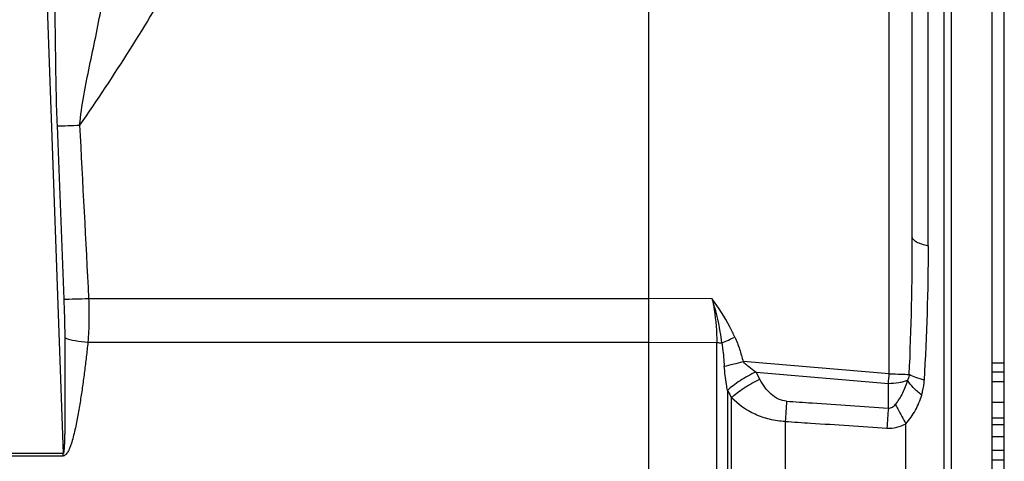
# Model space of a CAD drawing. Extents: x -3199 to 1181, y 8 to 2383.
# Tile 34 of 73: x -1701 to -1578, y 1228 to 1283. Entities that reach past the tile are written whole.
import ezdxf

# ---------------------------------------------------------------- set-up
doc = ezdxf.new("R2010")
doc.units = 0
doc.header["$LTSCALE"] = 65.395
doc.layers.get('0').update_dxf_attribs({"linetype": 'CONTINUOUS'})

msp = doc.modelspace()

# ---------------------------------------------------------------- linework, layer by layer
at = {"color": 2, "linetype": 'CONTINUOUS'}
for p, q in [((-1622.36, 1413.16), (-1622.36, 992.57)), ((-1577.86, 1057.65), (-1577.86, 1343.65)), ((-1579.36, 1240.11), (-1577.86, 1240.11)), ((-1608.44, 1238.08), (-1608.9, 1238.94)), ((-1577.86, 1238.94), (-1579.36, 1238.94)), ((-1579.36, 1237.78), (-1577.86, 1237.78)), ((-1577.86, 1235.14), (-1579.36, 1235.14)), ((-1579.36, 1233.22), (-1577.86, 1233.22)), ((-1579.36, 1232.4), (-1577.86, 1232.4)), ((-1577.86, 1230.85), (-1579.36, 1230.85)), ((-1577.86, 1229.16), (-1579.36, 1229.16)), ((-1695.56, 1228.76), (-1705.16, 1228.76)), ((-1705.16, 1228.48), (-1695.56, 1228.48)), ((-1695.56, 1228.48), (-1695.56, 1228.76)), ((-1579.36, 1227.99), (-1577.86, 1227.99))]:
    msp.add_line(p, q, dxfattribs=at)
at = {"color": 6, "linetype": 'CONTINUOUS'}
for p, q in [((-1579.36, 1012.54), (-1579.36, 1388.75)), ((-1589.36, 1255.84), (-1589.36, 1322.3))]:
    msp.add_line(p, q, dxfattribs=at)
at = {"color": 9, "linetype": 'CONTINUOUS'}
for p, q in [((-1592.25, 1238.73), (-1592.25, 1327.63)), ((-1585.37, 1077.91), (-1585.37, 1323.39)), ((-1584.5, 1322.17), (-1584.5, 1079.12)), ((-1587.36, 1254.73), (-1587.36, 1319.86)), ((-1697.8, 1291.03), (-1695.56, 1228.76)), ((-1696.33, 1269.76), (-1695.48, 1248.1)), ((-1692.38, 1248.18), (-1622.36, 1248.18)), ((-1614.39, 1248.14), (-1622.36, 1248.17)), ((-1692.47, 1242.69), (-1622.36, 1242.69)), ((-1622.36, 1242.69), (-1613.82, 1242.65)), ((-1613.82, 1158.65), (-1613.82, 1242.65)), ((-1592.25, 1238.73), (-1610.52, 1240.27)), ((-1608.9, 1238.94), (-1592.36, 1237.55)), ((-1592.36, 1234.46), (-1592.36, 1237.55)), ((-1612.47, 1236.67), (-1612.47, 1164.63)), ((-1611.97, 1165.54), (-1611.97, 1235.75)), ((-1605.25, 1232.79), (-1605.25, 1168.51)), ((-1590.18, 1168.8), (-1590.18, 1232.5))]:
    msp.add_line(p, q, dxfattribs=at)
for centre, radius, start, end in [((-1977.86, 1255.83), 388.5, 357.4661, 0.0017), ((-1866.08, 1254.75), 278.73, 356.5453, 359.9964), ((-1669.11, 1371.25), 140.27, 293.5029, 294.2251), ((-1634.96, 1334.67), 97.51, 283.0864, 284.5116), ((-1684.73, 1246.32), 92.79, 354.5756, 355.3089), ((-1403.65, 1220.14), 202, 175.6902, 176.4086), ((-1397.2, 1219.62), 195.72, 175.6509, 176.3867)]:
    msp.add_arc(centre, radius, start, end, dxfattribs=at)
at = {"color": 2, "linetype": 'CONTINUOUS'}
for centre, radius, start, end in [((-1604.87, 1244.81), 7.12, 235.0961, 235.5303), ((-1602.91, 1241.8), 10.85, 208.2039, 208.6488)]:
    msp.add_arc(centre, radius, start, end, dxfattribs=at)
at = {"color": 9, "linetype": 'CONTINUOUS'}
for points, knots in [([(-1681.44, 1288.94), (-1683.31, 1285.68), (-1687.2, 1279.22), (-1691.35, 1272.93), (-1693.5, 1269.85)], [0, 0, 0, 0, 0.499993, 1, 1, 1, 1]), ([(-1696.64, 1285.73), (-1696.59, 1283.07), (-1696.53, 1277.75), (-1696.44, 1272.42), (-1696.33, 1269.76)], [0, 0, 0, 0, 0.499231, 1, 1, 1, 1]), ([(-1693.5, 1269.85), (-1693.38, 1271.08), (-1693, 1273.55), (-1692.27, 1277.23), (-1691.49, 1280.89), (-1691, 1283.33), (-1690.78, 1284.54)], [0, 0, 0, 0, 0.249255, 0.50093, 0.752252, 1, 1, 1, 1]), ([(-1696.33, 1269.76), (-1695.87, 1269.76), (-1694.93, 1269.78), (-1693.99, 1269.82), (-1693.5, 1269.85)], [0, 0, 0, 0, 0.486843, 1, 1, 1, 1]), ([(-1587.36, 1254.73), (-1587.64, 1254.79), (-1588.14, 1254.92), (-1588.71, 1255.14), (-1589.05, 1255.35), (-1589.22, 1255.51), (-1589.33, 1255.67), (-1589.36, 1255.79), (-1589.36, 1255.84)], [0, 0, 0, 0, 0.356343, 0.646879, 0.761761, 0.856337, 0.933546, 1, 1, 1, 1]), ([(-1695.48, 1248.1), (-1695.02, 1248.09), (-1693.98, 1248.11), (-1692.95, 1248.15), (-1692.38, 1248.18)], [0, 0, 0, 0, 0.446052, 1, 1, 1, 1]), ([(-1695.48, 1248.1), (-1695.46, 1247.69), (-1695.41, 1246.07), (-1695.37, 1244.44), (-1695.36, 1243.23)], [0, 0, 0, 0, 0.251128, 1, 1, 1, 1]), ([(-1692.38, 1248.18), (-1692.34, 1247.26), (-1692.31, 1245.43), (-1692.39, 1243.59), (-1692.47, 1242.69)], [0, 0, 0, 0, 0.50263, 1, 1, 1, 1]), ([(-1611.56, 1243.33), (-1611.75, 1243.76), (-1612.57, 1245.44), (-1613.57, 1247.02), (-1614.39, 1248.14)], [0, 0, 0, 0, 0.252647, 1, 1, 1, 1]), ([(-1695.36, 1243.23), (-1695.35, 1242.61), (-1695.34, 1241.38), (-1695.33, 1239.53), (-1695.33, 1237.99), (-1695.33, 1236.75), (-1695.33, 1235.83), (-1695.33, 1234.91), (-1695.34, 1233.99), (-1695.34, 1233.07), (-1695.35, 1232.3), (-1695.36, 1231.69), (-1695.37, 1231.23), (-1695.38, 1230.78), (-1695.4, 1230.33), (-1695.41, 1229.95), (-1695.43, 1229.66), (-1695.44, 1229.44), (-1695.46, 1229.23), (-1695.47, 1229.06), (-1695.49, 1228.93), (-1695.51, 1228.85), (-1695.52, 1228.8), (-1695.54, 1228.76), (-1695.56, 1228.76)], [0, 0, 0, 0, 0.127701, 0.255386, 0.383019, 0.4468, 0.510544, 0.574238, 0.63786, 0.701378, 0.764735, 0.796324, 0.827826, 0.859205, 0.890401, 0.921297, 0.936562, 0.951616, 0.966336, 0.980412, 0.987, 0.992896, 0.997551, 1, 1, 1, 1]), ([(-1692.47, 1242.69), (-1692.53, 1242.08), (-1692.67, 1240.86), (-1692.89, 1239.04), (-1693.13, 1237.21), (-1693.4, 1235.39), (-1693.66, 1233.87), (-1693.89, 1232.66), (-1694.08, 1231.75), (-1694.3, 1230.85), (-1694.51, 1230.1), (-1694.72, 1229.52), (-1694.87, 1229.17), (-1695.02, 1228.9), (-1695.16, 1228.71), (-1695.33, 1228.54), (-1695.48, 1228.48), (-1695.56, 1228.48)], [0, 0, 0, 0, 0.12423, 0.248698, 0.373394, 0.498308, 0.623429, 0.686067, 0.748754, 0.811492, 0.874281, 0.905702, 0.937141, 0.952878, 0.968625, 0.984366, 1, 1, 1, 1]), ([(-1695.36, 1243.23), (-1694.93, 1243.09), (-1693.97, 1242.87), (-1693, 1242.74), (-1692.47, 1242.69)], [0, 0, 0, 0, 0.460543, 1, 1, 1, 1]), ([(-1613.17, 1242.62), (-1613.14, 1242.38), (-1613.02, 1241.41), (-1612.93, 1240.43), (-1612.88, 1239.69)], [0, 0, 0, 0, 0.245711, 1, 1, 1, 1]), ([(-1611.56, 1243.33), (-1611.33, 1242.84), (-1610.95, 1241.83), (-1610.66, 1240.79), (-1610.52, 1240.27)], [0, 0, 0, 0, 0.499984, 1, 1, 1, 1]), ([(-1608.94, 1238.97), (-1609.24, 1239.18), (-1609.67, 1239.48), (-1610.2, 1239.92), (-1610.43, 1240.15), (-1610.52, 1240.27)], [0, 0, 0, 0, 0.527738, 0.775706, 1, 1, 1, 1]), ([(-1612.47, 1236.67), (-1612.52, 1236.92), (-1612.68, 1237.92), (-1612.82, 1238.93), (-1612.88, 1239.69)], [0, 0, 0, 0, 0.250983, 1, 1, 1, 1]), ([(-1605.08, 1235.32), (-1605.43, 1235.34), (-1606.15, 1235.54), (-1607.07, 1236.19), (-1607.84, 1237.06), (-1608.25, 1237.73), (-1608.44, 1238.08)], [0, 0, 0, 0, 0.235453, 0.480756, 0.736466, 1, 1, 1, 1]), ([(-1592.36, 1237.55), (-1591.92, 1237.55), (-1591.27, 1237.6), (-1590.49, 1237.76), (-1590.14, 1237.88), (-1589.98, 1237.95)], [0, 0, 0, 0, 0.548001, 0.791232, 1, 1, 1, 1]), ([(-1592.25, 1238.73), (-1591.77, 1238.73), (-1590.93, 1238.72), (-1590.09, 1238.69), (-1589.74, 1238.65)], [0, 0, 0, 0, 0.579808, 1, 1, 1, 1]), ([(-1589.98, 1237.95), (-1590.14, 1237.39), (-1590.53, 1236.33), (-1591.14, 1235.37), (-1591.48, 1234.94)], [0, 0, 0, 0, 0.513817, 1, 1, 1, 1]), ([(-1589.74, 1238.65), (-1589.76, 1238.47), (-1589.83, 1238.22), (-1589.95, 1238), (-1589.98, 1237.95)], [0, 0, 0, 0, 0.748162, 1, 1, 1, 1]), ([(-1588.19, 1236.09), (-1588.56, 1236.37), (-1589.21, 1236.95), (-1589.77, 1237.61), (-1589.98, 1237.95)], [0, 0, 0, 0, 0.541411, 1, 1, 1, 1]), ([(-1587.86, 1237.95), (-1588.22, 1238.05), (-1588.86, 1238.24), (-1589.48, 1238.5), (-1589.74, 1238.65)], [0, 0, 0, 0, 0.552113, 1, 1, 1, 1]), ([(-1588.19, 1236.09), (-1588.15, 1236.24), (-1587.98, 1236.85), (-1587.89, 1237.48), (-1587.86, 1237.95)], [0, 0, 0, 0, 0.248054, 1, 1, 1, 1]), ([(-1605.25, 1232.79), (-1605.91, 1232.81), (-1607.21, 1232.99), (-1609.59, 1233.81), (-1611.13, 1234.9), (-1611.97, 1235.75)], [0, 0, 0, 0, 0.264334, 0.521114, 1, 1, 1, 1]), ([(-1605.08, 1235.32), (-1604.02, 1235.25), (-1601.37, 1235.07), (-1597.13, 1234.78), (-1593.95, 1234.57), (-1592.36, 1234.46)], [0, 0, 0, 0, 0.25, 0.625, 1, 1, 1, 1]), ([(-1590.18, 1232.5), (-1589.71, 1233.01), (-1588.91, 1234.15), (-1588.39, 1235.43), (-1588.19, 1236.09)], [0, 0, 0, 0, 0.50471, 1, 1, 1, 1]), ([(-1592.36, 1234.46), (-1592.27, 1234.45), (-1592.09, 1234.45), (-1591.85, 1234.57), (-1591.64, 1234.74), (-1591.53, 1234.87), (-1591.48, 1234.94)], [0, 0, 0, 0, 0.249284, 0.499363, 0.749744, 1, 1, 1, 1]), ([(-1591.48, 1234.94), (-1591.38, 1234.74), (-1590.97, 1233.92), (-1590.53, 1233.11), (-1590.18, 1232.5)], [0, 0, 0, 0, 0.237896, 1, 1, 1, 1]), ([(-1605.25, 1232.79), (-1604.19, 1232.72), (-1601.54, 1232.55), (-1597.3, 1232.27), (-1594.12, 1232.06), (-1592.53, 1231.96)], [0, 0, 0, 0, 0.25, 0.625, 1, 1, 1, 1]), ([(-1592.53, 1231.96), (-1592.13, 1231.93), (-1591.3, 1232), (-1590.54, 1232.3), (-1590.18, 1232.5)], [0, 0, 0, 0, 0.500525, 1, 1, 1, 1])]:
    msp.add_open_spline(points, degree=3, knots=knots, dxfattribs=at)
msp.add_open_spline([(-1693.5, 1269.85), (-1693.13, 1262.62), (-1692.75, 1255.4), (-1692.38, 1248.18)], degree=3, dxfattribs=at)
at = {"color": 2, "linetype": 'CONTINUOUS'}
for points, knots in [([(-1614.39, 1248.14), (-1614.29, 1247.68), (-1613.97, 1245.87), (-1613.82, 1244.02), (-1613.82, 1242.65)], [0, 0, 0, 0, 0.25194, 1, 1, 1, 1]), ([(-1613.17, 1242.62), (-1613.23, 1243.08), (-1613.51, 1244.95), (-1613.96, 1246.79), (-1614.39, 1248.14)], [0, 0, 0, 0, 0.248827, 1, 1, 1, 1]), ([(-1613.82, 1242.65), (-1613.76, 1242.65), (-1613.55, 1242.64), (-1613.33, 1242.63), (-1613.17, 1242.62)], [0, 0, 0, 0, 0.255229, 1, 1, 1, 1]), ([(-1608.94, 1238.97), (-1609.62, 1238.65), (-1610.59, 1238.12), (-1611.75, 1237.3), (-1612.25, 1236.88), (-1612.47, 1236.67)], [0, 0, 0, 0, 0.531834, 0.782722, 1, 1, 1, 1]), ([(-1611.97, 1235.75), (-1611.75, 1235.96), (-1611.25, 1236.4), (-1610.09, 1237.22), (-1609.12, 1237.76), (-1608.44, 1238.08)], [0, 0, 0, 0, 0.217703, 0.468783, 1, 1, 1, 1])]:
    msp.add_open_spline(points, degree=3, knots=knots, dxfattribs=at)
msp.add_open_spline([(-1612.43, 1236.59), (-1612.28, 1236.31), (-1612.13, 1236.03), (-1611.97, 1235.75)], degree=3, dxfattribs=at)

doc.saveas('drawing.dxf')
